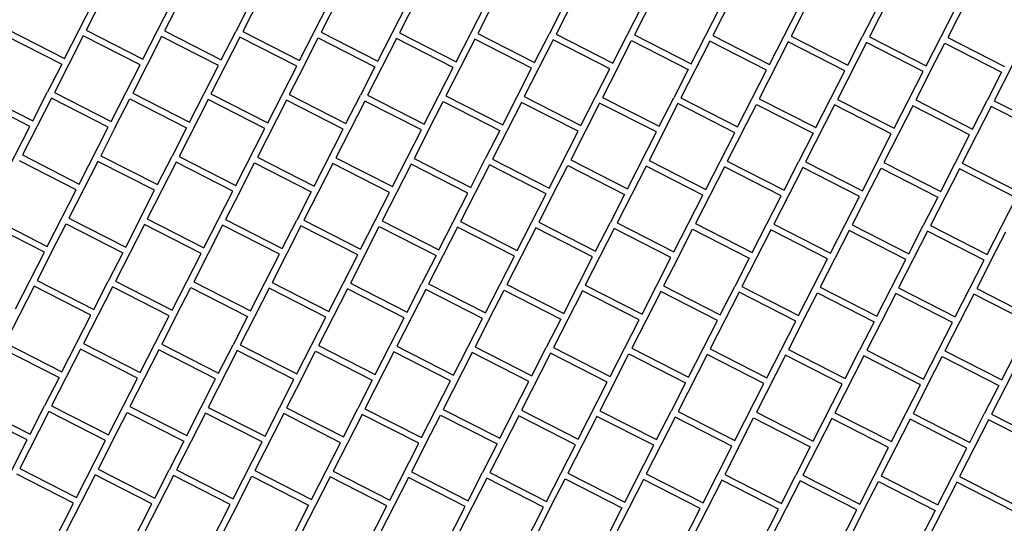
# Model space of a CAD drawing. Header units: millimetres. Extents: x 91549 to 157794, y 81579 to 142563.
# Tile 77 of 112: x 126911 to 128473, y 123738 to 124536. Entities that reach past the tile are written whole.
import ezdxf

# ---------------------------------------------------------------- set-up
doc = ezdxf.new("R2010")
doc.units = ezdxf.units.MM
doc.header["$LTSCALE"] = 0.5
doc.header["$MEASUREMENT"] = 0
doc.linetypes.add('PLINE', pattern=[0])
doc.layers.add('761- Veger (kjøreveger_ sykkel- og gangveier mv) (Skravur)(Nye konstruksjoner)', color=7, linetype='Continuous')
doc.layers.add('761- Veger (kjøreveger_ sykkel- og gangveier mv)(Nye konstruksjoner)', color=7, linetype='Continuous')

# ---------------------------------------------------------------- blocks, each defined once
blk = doc.blocks.new('*X32', base_point=(-1071196.2, -15782375.2))
at = {"layer": '761- Veger (kjøreveger_ sykkel- og gangveier mv) (Skravur)(Nye konstruksjoner)', "linetype": 'PLINE'}
for p, q in [((127062.7, 124609.4), (127016.8, 124519.4)), ((127311.2, 124607.3), (127265.2, 124517.3)), ((127435.4, 124606.2), (127389.4, 124516.2)), ((127559.6, 124605.1), (127513.6, 124515.2)), ((127808, 124603), (127762.1, 124513)), ((127932.2, 124601.9), (127886.3, 124512)), ((128056.4, 124600.9), (128010.5, 124510.9)), ((128304.8, 124598.7), (128258.9, 124508.8)), ((128429, 124597.7), (128383.1, 124507.7)), ((126982.5, 124474.6), (127028.5, 124564.5)), ((127106.7, 124473.5), (127152.7, 124563.4)), ((127164, 124563.3), (127141, 124518.4)), ((127276.9, 124562.4), (127253.9, 124517.4)), ((127355.2, 124471.4), (127401.1, 124561.3)), ((127479.4, 124470.3), (127525.3, 124560.2)), ((127603.6, 124469.2), (127649.5, 124559.2)), ((127660.8, 124559.1), (127637.8, 124514.1)), ((127773.7, 124558.1), (127750.8, 124513.1)), ((127852, 124467.1), (127897.9, 124557.1)), ((127976.2, 124466), (128022.2, 124556)), ((128100.4, 124465), (128146.4, 124554.9)), ((128157.7, 124554.8), (128134.7, 124509.9)), ((128270.6, 124553.9), (128247.6, 124508.9)), ((128348.8, 124462.8), (128394.8, 124552.8)), ((126892.6, 124520.5), (126982.5, 124474.6)), ((126888, 124511.5), (126977.9, 124465.6)), ((127012.2, 124510.4), (126966.3, 124420.5)), ((127102.2, 124464.5), (127012.2, 124510.4)), ((127016.8, 124519.4), (127106.7, 124473.5)), ((127136.4, 124509.4), (127090.5, 124419.4)), ((127226.4, 124463.4), (127136.4, 124509.4)), ((127141, 124518.4), (127231, 124472.4)), ((127260.6, 124508.3), (127214.7, 124418.4)), ((127231, 124472.4), (127253.9, 124517.4)), ((127350.6, 124462.4), (127260.6, 124508.3)), ((127265.2, 124517.3), (127355.2, 124471.4)), ((127361.9, 124462.3), (127384.8, 124507.2)), ((127384.8, 124507.2), (127474.8, 124461.3)), ((127389.4, 124516.2), (127479.4, 124470.3)), ((127509, 124506.2), (127463.1, 124416.2)), ((127599, 124460.2), (127509, 124506.2)), ((127513.6, 124515.2), (127603.6, 124469.2)), ((127633.3, 124505.1), (127587.3, 124415.2)), ((127723.2, 124459.2), (127633.3, 124505.1)), ((127637.8, 124514.1), (127727.8, 124468.2)), ((127727.8, 124468.2), (127750.8, 124513.1)), ((127762.1, 124513), (127852, 124467.1)), ((127886.3, 124512), (127976.2, 124466)), ((128010.5, 124510.9), (128100.4, 124465)), ((128134.7, 124509.9), (128224.6, 124463.9)), ((128224.6, 124463.9), (128247.6, 124508.9)), ((128258.9, 124508.8), (128348.8, 124462.8)), ((128383.1, 124507.7), (128473, 124461.8)), ((127757.5, 124504.1), (127711.5, 124414.1)), ((127847.4, 124458.1), (127757.5, 124504.1)), ((127858.7, 124458), (127881.7, 124503)), ((127881.7, 124503), (127971.6, 124457)), ((128005.9, 124501.9), (127959.9, 124412)), ((128095.8, 124456), (128005.9, 124501.9)), ((128130.1, 124500.9), (128084.1, 124410.9)), ((128220, 124454.9), (128130.1, 124500.9)), ((128254.3, 124499.8), (128208.4, 124409.8)), ((128344.2, 124453.9), (128254.3, 124499.8)), ((128355.5, 124453.8), (128378.5, 124498.7)), ((128378.5, 124498.7), (128468.5, 124452.8)), ((128502.7, 124497.7), (128456.8, 124407.7)), ((126977.9, 124465.6), (126955, 124420.6)), ((127056.2, 124374.6), (127102.2, 124464.5)), ((127180.4, 124373.5), (127226.4, 124463.4)), ((127304.6, 124372.4), (127350.6, 124462.4)), ((127361.9, 124462.3), (127338.9, 124417.3)), ((127474.8, 124461.3), (127451.8, 124416.3)), ((127553, 124370.3), (127599, 124460.2)), ((127677.3, 124369.2), (127723.2, 124459.2)), ((127801.5, 124368.2), (127847.4, 124458.1)), ((127858.7, 124458), (127835.7, 124413)), ((127971.6, 124457), (127948.6, 124412.1)), ((128049.9, 124366), (128095.8, 124456)), ((128174.1, 124365), (128220, 124454.9)), ((128298.3, 124363.9), (128344.2, 124453.9)), ((128355.5, 124453.8), (128332.6, 124408.8)), ((128468.5, 124452.8), (128445.5, 124407.8)), ((126927.4, 124366.6), (126837.5, 124412.6)), ((126842.1, 124421.6), (126932, 124375.6)), ((126961.7, 124411.5), (126915.7, 124321.6)), ((126932, 124375.6), (126955, 124420.6)), ((127051.6, 124365.6), (126961.7, 124411.5)), ((126966.3, 124420.5), (127056.2, 124374.6)), ((127090.5, 124419.4), (127180.4, 124373.5)), ((127214.7, 124418.4), (127304.6, 124372.4)), ((127338.9, 124417.3), (127428.8, 124371.4)), ((127428.8, 124371.4), (127451.8, 124416.3)), ((127463.1, 124416.2), (127553, 124370.3)), ((127587.3, 124415.2), (127677.3, 124369.2)), ((127711.5, 124414.1), (127801.5, 124368.2)), ((127835.7, 124413), (127925.7, 124367.1)), ((127925.7, 124367.1), (127948.6, 124412.1)), ((127959.9, 124412), (128049.9, 124366)), ((128084.1, 124410.9), (128174.1, 124365)), ((127062.9, 124365.5), (127085.9, 124410.4)), ((127085.9, 124410.4), (127175.8, 124364.5)), ((127210.1, 124409.4), (127164.1, 124319.4)), ((127300, 124363.4), (127210.1, 124409.4)), ((127334.3, 124408.3), (127288.4, 124318.4)), ((127424.2, 124362.4), (127334.3, 124408.3)), ((127458.5, 124407.2), (127412.6, 124317.3)), ((127548.5, 124361.3), (127458.5, 124407.2)), ((127559.7, 124361.2), (127582.7, 124406.2)), ((127582.7, 124406.2), (127672.7, 124360.2)), ((127706.9, 124405.1), (127661, 124315.2)), ((127796.9, 124359.2), (127706.9, 124405.1)), ((127831.1, 124404), (127785.2, 124314.1)), ((127921.1, 124358.1), (127831.1, 124404)), ((127955.3, 124403), (127909.4, 124313)), ((128045.3, 124357), (127955.3, 124403)), ((128056.6, 124356.9), (128079.6, 124401.9)), ((128079.6, 124401.9), (128169.5, 124356)), ((128203.8, 124400.9), (128157.8, 124310.9)), ((128293.7, 124354.9), (128203.8, 124400.9)), ((128208.4, 124409.8), (128298.3, 124363.9)), ((128328, 124399.8), (128282, 124309.8)), ((128417.9, 124353.8), (128328, 124399.8)), ((128332.6, 124408.8), (128422.5, 124362.8)), ((128452.2, 124398.7), (128406.2, 124308.8)), ((128422.5, 124362.8), (128445.5, 124407.8)), ((128542.1, 124352.8), (128452.2, 124398.7)), ((128456.8, 124407.7), (128546.7, 124361.8)), ((126881.5, 124276.7), (126927.4, 124366.6)), ((127005.7, 124275.6), (127051.6, 124365.6)), ((127062.9, 124365.5), (127039.9, 124320.5)), ((127175.8, 124364.5), (127152.9, 124319.5)), ((127254.1, 124273.5), (127300, 124363.4)), ((127378.3, 124272.4), (127424.2, 124362.4)), ((127502.5, 124271.4), (127548.5, 124361.3)), ((127559.7, 124361.2), (127536.8, 124316.2)), ((127672.7, 124360.2), (127649.7, 124315.3)), ((127750.9, 124269.2), (127796.9, 124359.2)), ((127875.1, 124268.2), (127921.1, 124358.1)), ((127999.3, 124267.1), (128045.3, 124357)), ((128056.6, 124356.9), (128033.6, 124312)), ((128169.5, 124356), (128146.5, 124311)), ((128247.8, 124265), (128293.7, 124354.9)), ((128372, 124263.9), (128417.9, 124353.8)), ((126915.7, 124321.6), (127005.7, 124275.6)), ((127039.9, 124320.5), (127129.9, 124274.6)), ((127129.9, 124274.6), (127152.9, 124319.5)), ((127164.1, 124319.4), (127254.1, 124273.5)), ((127288.4, 124318.4), (127378.3, 124272.4)), ((127412.6, 124317.3), (127502.5, 124271.4)), ((127001.1, 124266.6), (126911.1, 124312.6)), ((127035.3, 124311.5), (126989.4, 124221.6)), ((127125.3, 124265.6), (127035.3, 124311.5)), ((127159.6, 124310.4), (127113.6, 124220.5)), ((127249.5, 124264.5), (127159.6, 124310.4)), ((127260.8, 124264.4), (127283.8, 124309.4)), ((127283.8, 124309.4), (127373.7, 124263.4)), ((127408, 124308.3), (127362, 124218.4)), ((127497.9, 124262.4), (127408, 124308.3)), ((127532.2, 124307.2), (127486.2, 124217.3)), ((127622.1, 124261.3), (127532.2, 124307.2)), ((127536.8, 124316.2), (127626.7, 124270.3)), ((127656.4, 124306.2), (127610.4, 124216.2)), ((127626.7, 124270.3), (127649.7, 124315.3)), ((127746.3, 124260.2), (127656.4, 124306.2)), ((127661, 124315.2), (127750.9, 124269.2)), ((127757.6, 124260.1), (127780.6, 124305.1)), ((127780.6, 124305.1), (127870.5, 124259.2)), ((127785.2, 124314.1), (127875.1, 124268.2)), ((127904.8, 124304), (127858.9, 124214.1)), ((127994.8, 124258.1), (127904.8, 124304)), ((127909.4, 124313), (127999.3, 124267.1)), ((128029, 124303), (127983.1, 124213)), ((128119, 124257), (128029, 124303)), ((128033.6, 124312), (128123.6, 124266)), ((128153.2, 124301.9), (128107.3, 124212)), ((128123.6, 124266), (128146.5, 124311)), ((128243.2, 124256), (128153.2, 124301.9)), ((128157.8, 124310.9), (128247.8, 124265)), ((128282, 124309.8), (128372, 124263.9)), ((128406.2, 124308.8), (128496.2, 124262.8)), ((128254.5, 124255.9), (128277.4, 124300.8)), ((128277.4, 124300.8), (128367.4, 124254.9)), ((128401.6, 124299.8), (128355.7, 124209.8)), ((128491.6, 124253.8), (128401.6, 124299.8)), ((126955.1, 124176.7), (127001.1, 124266.6)), ((127079.4, 124175.6), (127125.3, 124265.6)), ((127203.6, 124174.5), (127249.5, 124264.5)), ((127260.8, 124264.4), (127237.8, 124219.4)), ((127373.7, 124263.4), (127350.7, 124218.5)), ((127452, 124172.4), (127497.9, 124262.4)), ((127576.2, 124171.3), (127622.1, 124261.3)), ((127700.4, 124170.3), (127746.3, 124260.2)), ((127757.6, 124260.1), (127734.7, 124215.2)), ((127870.5, 124259.2), (127847.6, 124214.2)), ((127948.8, 124168.2), (127994.8, 124258.1)), ((128073, 124167.1), (128119, 124257)), ((128197.2, 124166), (128243.2, 124256)), ((128254.5, 124255.9), (128231.5, 124210.9)), ((128367.4, 124254.9), (128344.4, 124209.9)), ((128445.7, 124163.9), (128491.6, 124253.8)), ((126950.5, 124167.7), (126860.6, 124213.6)), ((126865.2, 124222.6), (126955.1, 124176.7)), ((126961.8, 124167.6), (126984.8, 124212.6)), ((126984.8, 124212.6), (127074.8, 124166.6)), ((126989.4, 124221.6), (127079.4, 124175.6)), ((127109, 124211.5), (127063.1, 124121.5)), ((127199, 124165.5), (127109, 124211.5)), ((127113.6, 124220.5), (127203.6, 124174.5)), ((127233.2, 124210.4), (127187.3, 124120.5)), ((127323.2, 124164.5), (127233.2, 124210.4)), ((127237.8, 124219.4), (127327.8, 124173.5)), ((127357.4, 124209.4), (127311.5, 124119.4)), ((127327.8, 124173.5), (127350.7, 124218.5)), ((127447.4, 124163.4), (127357.4, 124209.4)), ((127362, 124218.4), (127452, 124172.4)), ((127458.7, 124163.3), (127481.6, 124208.3)), ((127481.6, 124208.3), (127571.6, 124162.4)), ((127486.2, 124217.3), (127576.2, 124171.3)), ((127610.4, 124216.2), (127700.4, 124170.3)), ((127734.7, 124215.2), (127824.6, 124169.2)), ((127824.6, 124169.2), (127847.6, 124214.2)), ((127858.9, 124214.1), (127948.8, 124168.2)), ((127983.1, 124213), (128073, 124167.1)), ((128107.3, 124212), (128197.2, 124166)), ((128231.5, 124210.9), (128321.4, 124165)), ((128321.4, 124165), (128344.4, 124209.9)), ((128355.7, 124209.8), (128445.7, 124163.9)), ((127605.9, 124207.2), (127559.9, 124117.3)), ((127695.8, 124161.3), (127605.9, 124207.2)), ((127730.1, 124206.2), (127684.1, 124116.2)), ((127820, 124160.2), (127730.1, 124206.2)), ((127854.3, 124205.1), (127808.3, 124115.2)), ((127944.2, 124159.2), (127854.3, 124205.1)), ((127955.5, 124159.1), (127978.5, 124204)), ((127978.5, 124204), (128068.4, 124158.1)), ((128102.7, 124203), (128056.8, 124113)), ((128192.6, 124157), (128102.7, 124203)), ((128226.9, 124201.9), (128181, 124112)), ((128316.8, 124156), (128226.9, 124201.9)), ((128351.1, 124200.8), (128305.2, 124110.9)), ((128441.1, 124154.9), (128351.1, 124200.8)), ((128452.3, 124154.8), (128475.3, 124199.8)), ((126904.6, 124077.7), (126950.5, 124167.7)), ((126961.8, 124167.6), (126938.9, 124122.6)), ((127074.8, 124166.6), (127051.8, 124121.6)), ((127153, 124075.6), (127199, 124165.5)), ((127277.2, 124074.5), (127323.2, 124164.5)), ((127401.4, 124073.5), (127447.4, 124163.4)), ((127458.7, 124163.3), (127435.7, 124118.3)), ((127571.6, 124162.4), (127548.6, 124117.4)), ((127649.9, 124071.3), (127695.8, 124161.3)), ((127774.1, 124070.3), (127820, 124160.2)), ((127898.3, 124069.2), (127944.2, 124159.2)), ((127955.5, 124159.1), (127932.5, 124114.1)), ((128068.4, 124158.1), (128045.5, 124113.1)), ((128146.7, 124067.1), (128192.6, 124157)), ((128270.9, 124066), (128316.8, 124156)), ((128395.1, 124065), (128441.1, 124154.9)), ((128452.3, 124154.8), (128429.4, 124109.8)), ((126938.9, 124122.6), (127028.8, 124076.7)), ((127028.8, 124076.7), (127051.8, 124121.6)), ((127063.1, 124121.5), (127153, 124075.6)), ((127187.3, 124120.5), (127277.2, 124074.5)), ((127311.5, 124119.4), (127401.4, 124073.5)), ((127435.7, 124118.3), (127525.7, 124072.4)), ((127525.7, 124072.4), (127548.6, 124117.4)), ((127559.9, 124117.3), (127649.9, 124071.3)), ((127684.1, 124116.2), (127774.1, 124070.3)), ((127808.3, 124115.2), (127898.3, 124069.2)), ((126934.3, 124113.6), (126888.3, 124023.7)), ((127024.2, 124067.7), (126934.3, 124113.6)), ((127058.5, 124112.6), (127012.5, 124022.6)), ((127148.4, 124066.6), (127058.5, 124112.6)), ((127159.7, 124066.5), (127182.7, 124111.5)), ((127182.7, 124111.5), (127272.6, 124065.5)), ((127306.9, 124110.4), (127261, 124020.5)), ((127396.8, 124064.5), (127306.9, 124110.4)), ((127431.1, 124109.4), (127385.2, 124019.4)), ((127521.1, 124063.4), (127431.1, 124109.4)), ((127555.3, 124108.3), (127509.4, 124018.3)), ((127645.3, 124062.3), (127555.3, 124108.3)), ((127656.6, 124062.3), (127679.5, 124107.2)), ((127679.5, 124107.2), (127769.5, 124061.3)), ((127803.7, 124106.2), (127757.8, 124016.2)), ((127893.7, 124060.2), (127803.7, 124106.2)), ((127927.9, 124105.1), (127882, 124015.1)), ((128017.9, 124059.2), (127927.9, 124105.1)), ((127932.5, 124114.1), (128022.5, 124068.1)), ((128052.2, 124104), (128006.2, 124014.1)), ((128022.5, 124068.1), (128045.5, 124113.1)), ((128142.1, 124058.1), (128052.2, 124104)), ((128056.8, 124113), (128146.7, 124067.1)), ((128153.4, 124058), (128176.4, 124103)), ((128176.4, 124103), (128266.3, 124057)), ((128181, 124112), (128270.9, 124066)), ((128300.6, 124101.9), (128254.6, 124012)), ((128390.5, 124056), (128300.6, 124101.9)), ((128305.2, 124110.9), (128395.1, 124065)), ((128424.8, 124100.8), (128378.8, 124010.9)), ((128514.7, 124054.9), (128424.8, 124100.8)), ((128429.4, 124109.8), (128519.3, 124063.9)), ((126978.3, 123977.7), (127024.2, 124067.7)), ((127102.5, 123976.7), (127148.4, 124066.6)), ((127159.7, 124066.5), (127136.8, 124021.5)), ((127272.6, 124065.5), (127249.7, 124020.6)), ((127350.9, 123974.5), (127396.8, 124064.5)), ((127475.1, 123973.5), (127521.1, 124063.4)), ((127599.3, 123972.4), (127645.3, 124062.3)), ((127656.6, 124062.3), (127633.6, 124017.3)), ((127769.5, 124061.3), (127746.5, 124016.3)), ((127847.7, 123970.3), (127893.7, 124060.2)), ((127972, 123969.2), (128017.9, 124059.2)), ((128096.2, 123968.1), (128142.1, 124058.1)), ((128153.4, 124058), (128130.4, 124013)), ((128266.3, 124057), (128243.3, 124012)), ((128344.6, 123966), (128390.5, 124056)), ((128468.8, 123964.9), (128514.7, 124054.9)), ((126888.3, 124023.7), (126978.3, 123977.7)), ((127012.5, 124022.6), (127102.5, 123976.7)), ((127136.8, 124021.5), (127226.7, 123975.6)), ((127226.7, 123975.6), (127249.7, 124020.6)), ((126883.7, 124014.7), (126973.7, 123968.7)), ((127007.9, 124013.6), (126962, 123923.7)), ((127097.9, 123967.7), (127007.9, 124013.6)), ((127132.2, 124012.5), (127086.2, 123922.6)), ((127222.1, 123966.6), (127132.2, 124012.5)), ((127256.4, 124011.5), (127210.4, 123921.5)), ((127346.3, 123965.5), (127256.4, 124011.5)), ((127261, 124020.5), (127350.9, 123974.5)), ((127357.6, 123965.4), (127380.6, 124010.4)), ((127380.6, 124010.4), (127470.5, 123964.5)), ((127385.2, 124019.4), (127475.1, 123973.5)), ((127504.8, 124009.3), (127458.8, 123919.4)), ((127594.7, 123963.4), (127504.8, 124009.3)), ((127509.4, 124018.3), (127599.3, 123972.4)), ((127629, 124008.3), (127583.1, 123918.3)), ((127718.9, 123962.3), (127629, 124008.3)), ((127633.6, 124017.3), (127723.5, 123971.3)), ((127753.2, 124007.2), (127707.3, 123917.3)), ((127723.5, 123971.3), (127746.5, 124016.3)), ((127843.1, 123961.3), (127753.2, 124007.2)), ((127757.8, 124016.2), (127847.7, 123970.3)), ((127854.4, 123961.2), (127877.4, 124006.2)), ((127877.4, 124006.2), (127967.4, 123960.2)), ((127882, 124015.1), (127972, 123969.2)), ((128001.6, 124005.1), (127955.7, 123915.1)), ((128091.6, 123959.1), (128001.6, 124005.1)), ((128006.2, 124014.1), (128096.2, 123968.1)), ((128130.4, 124013), (128220.4, 123967.1)), ((128220.4, 123967.1), (128243.3, 124012)), ((128254.6, 124012), (128344.6, 123966)), ((128378.8, 124010.9), (128468.8, 123964.9)), ((128125.8, 124004), (128079.9, 123914.1)), ((128215.8, 123958.1), (128125.8, 124004)), ((128250, 124003), (128204.1, 123913)), ((128340, 123957), (128250, 124003)), ((128351.3, 123956.9), (128374.2, 124001.9)), ((128374.2, 124001.9), (128464.2, 123956)), ((128498.5, 124000.8), (128452.5, 123910.9)), ((126973.7, 123968.7), (126950.7, 123923.8)), ((127052, 123877.7), (127097.9, 123967.7)), ((127176.2, 123876.7), (127222.1, 123966.6)), ((127300.4, 123875.6), (127346.3, 123965.5)), ((127357.6, 123965.4), (127334.6, 123920.5)), ((127470.5, 123964.5), (127447.6, 123919.5)), ((127548.8, 123873.5), (127594.7, 123963.4)), ((127673, 123872.4), (127718.9, 123962.3)), ((127797.2, 123871.3), (127843.1, 123961.3)), ((127854.4, 123961.2), (127831.5, 123916.2)), ((127967.4, 123960.2), (127944.4, 123915.2)), ((128045.6, 123869.2), (128091.6, 123959.1)), ((128169.8, 123868.1), (128215.8, 123958.1)), ((128294, 123867.1), (128340, 123957)), ((128351.3, 123956.9), (128328.3, 123911.9)), ((128464.2, 123956), (128441.2, 123911)), ((126923.1, 123869.8), (126833.2, 123915.7)), ((126837.8, 123924.7), (126927.7, 123878.8)), ((126957.4, 123914.7), (126911.5, 123824.7)), ((126927.7, 123878.8), (126950.7, 123923.8)), ((127047.4, 123868.7), (126957.4, 123914.7)), ((126962, 123923.7), (127052, 123877.7)), ((127058.7, 123868.6), (127081.6, 123913.6)), ((127081.6, 123913.6), (127171.6, 123867.7)), ((127086.2, 123922.6), (127176.2, 123876.7)), ((127205.8, 123912.5), (127159.9, 123822.6)), ((127295.8, 123866.6), (127205.8, 123912.5)), ((127210.4, 123921.5), (127300.4, 123875.6)), ((127330, 123911.5), (127284.1, 123821.5)), ((127420, 123865.5), (127330, 123911.5)), ((127334.6, 123920.5), (127424.6, 123874.5)), ((127424.6, 123874.5), (127447.6, 123919.5)), ((127458.8, 123919.4), (127548.8, 123873.5)), ((127583.1, 123918.3), (127673, 123872.4)), ((127707.3, 123917.3), (127797.2, 123871.3)), ((127831.5, 123916.2), (127921.4, 123870.3)), ((127921.4, 123870.3), (127944.4, 123915.2)), ((127955.7, 123915.1), (128045.6, 123869.2)), ((128079.9, 123914.1), (128169.8, 123868.1)), ((128204.1, 123913), (128294, 123867.1)), ((128328.3, 123911.9), (128418.3, 123866)), ((127454.2, 123910.4), (127408.3, 123820.5)), ((127544.2, 123864.5), (127454.2, 123910.4)), ((127555.5, 123864.4), (127578.5, 123909.3)), ((127578.5, 123909.3), (127668.4, 123863.4)), ((127702.7, 123908.3), (127656.7, 123818.3)), ((127792.6, 123862.3), (127702.7, 123908.3)), ((127826.9, 123907.2), (127780.9, 123817.3)), ((127916.8, 123861.3), (127826.9, 123907.2)), ((127951.1, 123906.1), (127905.1, 123816.2)), ((128041, 123860.2), (127951.1, 123906.1)), ((128052.3, 123860.1), (128075.3, 123905.1)), ((128075.3, 123905.1), (128165.2, 123859.1)), ((128199.5, 123904), (128153.6, 123814.1)), ((128289.4, 123858.1), (128199.5, 123904)), ((128323.7, 123903), (128277.8, 123813)), ((128413.7, 123857), (128323.7, 123903)), ((128447.9, 123901.9), (128402, 123811.9)), ((128418.3, 123866), (128441.2, 123911)), ((128537.9, 123855.9), (128447.9, 123901.9)), ((128452.5, 123910.9), (128542.5, 123864.9)), ((126877.2, 123779.8), (126923.1, 123869.8)), ((127001.4, 123778.8), (127047.4, 123868.7)), ((127058.7, 123868.6), (127035.7, 123823.7)), ((127171.6, 123867.7), (127148.6, 123822.7)), ((127249.8, 123776.6), (127295.8, 123866.6)), ((127374, 123775.6), (127420, 123865.5)), ((127498.3, 123774.5), (127544.2, 123864.5)), ((127555.5, 123864.4), (127532.5, 123819.4)), ((127668.4, 123863.4), (127645.4, 123818.4)), ((127746.7, 123772.4), (127792.6, 123862.3)), ((127870.9, 123771.3), (127916.8, 123861.3)), ((127995.1, 123770.3), (128041, 123860.2)), ((128052.3, 123860.1), (128029.4, 123815.1)), ((128165.2, 123859.1), (128142.3, 123814.2)), ((128243.5, 123768.1), (128289.4, 123858.1)), ((128367.7, 123767.1), (128413.7, 123857)), ((126911.5, 123824.7), (127001.4, 123778.8)), ((127035.7, 123823.7), (127125.6, 123777.7)), ((127125.6, 123777.7), (127148.6, 123822.7)), ((127159.9, 123822.6), (127249.8, 123776.6)), ((127284.1, 123821.5), (127374, 123775.6)), ((127408.3, 123820.5), (127498.3, 123774.5)), ((127532.5, 123819.4), (127622.5, 123773.5)), ((127622.5, 123773.5), (127645.4, 123818.4)), ((127656.7, 123818.3), (127746.7, 123772.4)), ((126996.8, 123769.8), (126906.9, 123815.7)), ((127031.1, 123814.7), (126985.1, 123724.7)), ((127121, 123768.7), (127031.1, 123814.7)), ((127155.3, 123813.6), (127109.4, 123723.6)), ((127245.2, 123767.7), (127155.3, 123813.6)), ((127256.5, 123767.6), (127279.5, 123812.5)), ((127279.5, 123812.5), (127369.5, 123766.6)), ((127403.7, 123811.5), (127357.8, 123721.5)), ((127493.7, 123765.5), (127403.7, 123811.5)), ((127527.9, 123810.4), (127482, 123720.5)), ((127617.9, 123764.5), (127527.9, 123810.4)), ((127652.1, 123809.3), (127606.2, 123719.4)), ((127742.1, 123763.4), (127652.1, 123809.3)), ((127753.4, 123763.3), (127776.3, 123808.3)), ((127776.3, 123808.3), (127866.3, 123762.3)), ((127780.9, 123817.3), (127870.9, 123771.3)), ((127900.5, 123807.2), (127854.6, 123717.3)), ((127990.5, 123761.3), (127900.5, 123807.2)), ((127905.1, 123816.2), (127995.1, 123770.3)), ((128024.8, 123806.1), (127978.8, 123716.2)), ((128114.7, 123760.2), (128024.8, 123806.1)), ((128029.4, 123815.1), (128119.3, 123769.2)), ((128149, 123805.1), (128103, 123715.1)), ((128119.3, 123769.2), (128142.3, 123814.2)), ((128238.9, 123759.1), (128149, 123805.1)), ((128153.6, 123814.1), (128243.5, 123768.1)), ((128250.2, 123759), (128273.2, 123804)), ((128273.2, 123804), (128363.1, 123758.1)), ((128277.8, 123813), (128367.7, 123767.1)), ((128397.4, 123802.9), (128351.4, 123713)), ((128487.3, 123757), (128397.4, 123802.9)), ((128402, 123811.9), (128491.9, 123766)), ((126950.9, 123679.8), (126996.8, 123769.8)), ((127075.1, 123678.8), (127121, 123768.7)), ((127199.3, 123677.7), (127245.2, 123767.7)), ((127256.5, 123767.6), (127233.6, 123722.6)), ((127369.5, 123766.6), (127346.5, 123721.6)), ((127447.7, 123675.6), (127493.7, 123765.5)), ((127571.9, 123674.5), (127617.9, 123764.5)), ((127696.1, 123673.4), (127742.1, 123763.4)), ((127753.4, 123763.3), (127730.4, 123718.3)), ((127866.3, 123762.3), (127843.3, 123717.4)), ((127944.6, 123671.3), (127990.5, 123761.3)), ((128068.8, 123670.3), (128114.7, 123760.2)), ((128193, 123669.2), (128238.9, 123759.1)), ((128250.2, 123759), (128227.2, 123714.1)), ((128363.1, 123758.1), (128340.2, 123713.1))]:
    blk.add_line(p, q, dxfattribs=at)

msp = doc.modelspace()

# ---------------------------------------------------------------- block references
at = {"layer": '761- Veger (kjøreveger_ sykkel- og gangveier mv)(Nye konstruksjoner)', "linetype": 'PLINE'}
msp.add_blockref('*X32', (-1071196.2, -15782375.2), dxfattribs=at)

doc.saveas('drawing.dxf')
